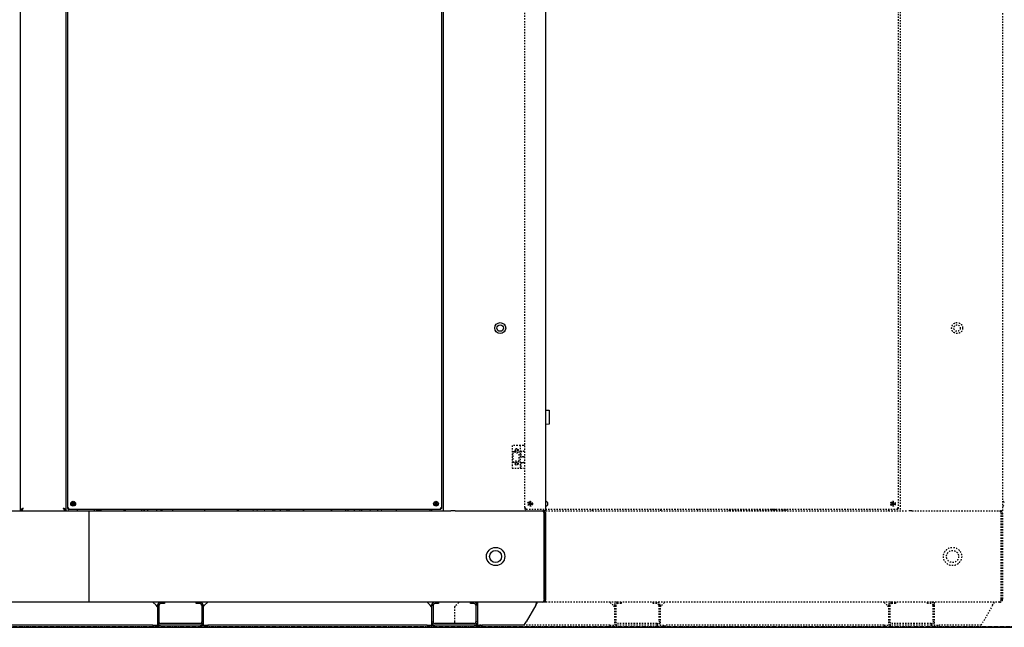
# Model space of a CAD drawing. Extents: x -72 to 51457, y 0 to 26838.
# Tile 168 of 203: x 9683 to 11838, y 12384 to 13714. Entities that reach past the tile are written whole.
import ezdxf
from ezdxf.enums import TextEntityAlignment as Align

# ---------------------------------------------------------------- set-up
doc = ezdxf.new("R2010")
doc.units = 0
doc.header["$LTSCALE"] = 12
for name, pattern in [('CHAIN_THIN', [1.125, 0.75, -0.125, 0.125, -0.125]), ('DOTTED_THIN', [0.5, 0.25, -0.25]), ('LDM', [0]), ('LEA', [0]), ('LFUN', [0]), ('SOLID_THIN', [0])]:
    doc.linetypes.add(name, pattern=pattern)
doc.layers.get('0').update_dxf_attribs({"linetype": 'CONTINUOUS'})
doc.layers.add('4', color=7, linetype='CONTINUOUS')
doc.styles.get("Standard").update_dxf_attribs({"font": 'medtext', "width": 0.75})
doc.styles.add('TDM', font='TXT', dxfattribs={"width": 0.675})
doc.dimstyles.new('MEDDIM1656', dxfattribs={"dimscale": 20, "dimtxt": 6, "dimasz": 3.5, "dimexe": 2.5, "dimexo": 2.5, "dimgap": 1.665, "dimtad": 1, "dimdec": 4, "dimrnd": 1, "dimzin": 12, "dimdsep": 46, "dimtxsty": 'Standard', "dimblk": 'MEDFUNV_7', "dimcen": 30, "dimclrd": 7, "dimclre": 7, "dimclrt": 7, "dimadec": 0, "dimazin": 0, "dimtfac": 0.7, "dimtdec": 4, "dimtmove": 0, "dimatfit": 3, "dimldrblk": 'MEDFUNV_7', "dimfxl": 0, "dimtolj": 1, "dimtzin": 0, "dimarcsym": 0})

# ---------------------------------------------------------------- blocks, each defined once
blk = doc.blocks.new('MEDCLUMP_ZSC_1565_')
at = {"color": 7, "linetype": 'CHAIN_THIN', "lineweight": 25, "flags": 128}
blk.add_lwpolyline([(9479.8, 12385.4), (12482.1, 12385.4)], dxfattribs=at)
blk = doc.blocks.new('MEDCLUMP_SET_1564_')
at = {"lineweight": 0}
blk.add_blockref('MEDCLUMP_ZSC_1565_', (0, 0), dxfattribs=at)
blk = doc.blocks.new('MEDFUNV_6')
at = {"color": 0, "linetype": 'LFUN', "lineweight": -2}
for points in [[(1, 0.133), (0, 0), (1, -0.133), (1, 0.133)], [(1, 0.111), (0.167, 0), (1, -0.111)], [(1, 0.089), (0.333, 0), (1, -0.089)], [(1, 0.067), (0.5, 0), (1, -0.067)], [(1, 0.044), (0.667, 0), (1, -0.044)], [(1, 0.022), (0.833, 0), (1, -0.022)]]:
    blk.add_lwpolyline(points, dxfattribs=at)
blk = doc.blocks.new('MEDFUNV_7')
at = {"color": 0, "linetype": 'LFUN', "lineweight": -2}
for points in [[(-1, 0.133), (0, 0), (-1, -0.133), (-1, 0.133)], [(-1, 0.111), (-0.167, 0), (-1, -0.111)], [(-1, 0.089), (-0.333, 0), (-1, -0.089)], [(-1, 0.067), (-0.5, 0), (-1, -0.067)], [(-1, 0.044), (-0.667, 0), (-1, -0.044)], [(-1, 0.022), (-0.833, 0), (-1, -0.022)]]:
    blk.add_lwpolyline(points, dxfattribs=at)
blk = doc.blocks.new('MEDCLUMP_DIM_1657_')
at = {"layer": '4', "color": 7, "linetype": 'LEA', "lineweight": 25}
for p, q in [((9555.1, 15722.6), (13350.4, 15722.6)), ((9664.8, 12383.6), (13350.4, 12383.6))]:
    blk.add_line(p, q, dxfattribs=at)
at = {"layer": '4', "color": 7, "linetype": 'LDM', "lineweight": 25}
blk.add_line((13300.4, 15722.6), (13300.4, 12383.6), dxfattribs=at)
at = {"layer": '4', "color": 7, "linetype": 'LDM', "lineweight": 25, "xscale": 70, "yscale": 70, "zscale": 70, "rotation": 270}
for name, p in [('MEDFUNV_6', (13300.4, 15722.6)), ('MEDFUNV_7', (13300.4, 12383.6))]:
    blk.add_blockref(name, p, dxfattribs=at)
at = {"layer": '4', "color": 7, "lineweight": 25, "style": 'TDM', "width": 0.675}
blk.add_text('3339', height=120, rotation=90, dxfattribs=at).set_placement((13300.4, 13904.6), align=Align.BOTTOM_LEFT)
blk = doc.blocks.new('*D66')
at = {"lineweight": 0}
blk.add_blockref('MEDCLUMP_DIM_1657_', (0, 0), dxfattribs=at)
blk = doc.blocks.new('AC_Front')
at = {"color": 7, "linetype": 'DOTTED_THIN', "lineweight": 25}
for p, q in [((11609.8, 15038.6), (11609.8, 12638.6)), ((11834.8, 12638.6), (11834.8, 15038.6)), ((10787.8, 13836.7), (10787.8, 12643.4)), ((11606.8, 12643.4), (11606.8, 13836.7)), ((10760.8, 12781.6), (10760.8, 12731.6)), ((10779.1, 12781.6), (10760.8, 12781.6)), ((10779.1, 12731.6), (10779.1, 12781.6)), ((10785.8, 12781.6), (10779.1, 12781.6)), ((10787.8, 12781.6), (10785.8, 12781.6)), ((10763.3, 12768.6), (10765.6, 12768.6)), ((10763.3, 12744.6), (10763.3, 12768.6)), ((10775.8, 12768.3), (10775.8, 12744.9)), ((10779.1, 12769.3), (10785.8, 12769.3)), ((10785.8, 12756.5), (10779.1, 12756.5)), ((10779.8, 12769), (10785.8, 12769)), ((10779.8, 12769), (10779.8, 12756.7)), ((10779.8, 12756.7), (10785.8, 12756.7)), ((10782.8, 12769.3), (10782.8, 12769)), ((10782.8, 12756.7), (10782.8, 12756.5)), ((10785.8, 12769.3), (10787.8, 12769.3)), ((10787.8, 12769), (10785.8, 12769)), ((10785.8, 12756.7), (10787.8, 12756.7)), ((10787.8, 12756.5), (10785.8, 12756.5)), ((10765.6, 12744.6), (10763.3, 12744.6)), ((10779.1, 12744.2), (10785.8, 12744.2)), ((10779.8, 12743.9), (10779.8, 12731.6)), ((10785.8, 12743.9), (10779.8, 12743.9)), ((10782.8, 12744.2), (10782.8, 12743.9)), ((10787.8, 12744.2), (10785.8, 12744.2)), ((10787.8, 12743.9), (10785.8, 12743.9)), ((10760.8, 12731.6), (10779.1, 12731.6)), ((10779.8, 12731.6), (10785.8, 12731.6)), ((10785.8, 12731.6), (10787.8, 12731.6)), ((10798.7, 12655.7), (10798, 12653.5)), ((10798, 12653.5), (10799.6, 12651.9)), ((10800.9, 12656.3), (10798.7, 12655.7)), ((10799.6, 12651.9), (10801.8, 12652.4)), ((10802.5, 12654.6), (10800.9, 12656.3)), ((10801.8, 12652.4), (10802.5, 12654.6)), ((11592.7, 12655.7), (11592, 12653.5)), ((11592, 12653.5), (11593.6, 12651.9)), ((11594.9, 12656.3), (11592.7, 12655.7)), ((11593.6, 12651.9), (11595.8, 12652.4)), ((11596.5, 12654.6), (11594.9, 12656.3)), ((11595.8, 12652.4), (11596.5, 12654.6)), ((10787.8, 12643.4), (10789.3, 12643.4)), ((10789.3, 12643.6), (10789.8, 12643.6)), ((10789.6, 12641.6), (10789.6, 12643.1)), ((11604.9, 12641.6), (10789.6, 12641.6)), ((10789.8, 12643.6), (10789.8, 12644)), ((10790.2, 12643.6), (10789.8, 12643.6)), ((10789.8, 12643.2), (10789.8, 12643.6)), ((10834.8, 12638.6), (11626.6, 12638.6)), ((10834.8, 12631.7), (10834.8, 12638.6)), ((10834.8, 12445.5), (10834.8, 12631.7)), ((10936.3, 12641.6), (10936.3, 12638.6)), ((11086.3, 12638.6), (11086.3, 12641.6)), ((11166.3, 12641.6), (11166.3, 12638.6)), ((11236.3, 12638.6), (11236.3, 12641.6)), ((11236.3, 12640.6), (11354.8, 12640.6)), ((11329.4, 12641.6), (11329.4, 12641.5)), ((11329.4, 12641.4), (11329.4, 12640.6)), ((11329.5, 12641.6), (11329.5, 12641.4)), ((11329.5, 12641.5), (11329.5, 12641.5)), ((11329.5, 12641.3), (11329.5, 12641.5)), ((11329.5, 12641.5), (11329.5, 12641.5)), ((11329.5, 12641.5), (11329.5, 12641.5)), ((11329.5, 12641.4), (11329.6, 12641.4)), ((11330.2, 12641.5), (11330.2, 12641.5)), ((11330.2, 12641.3), (11330.2, 12641.5)), ((11330.2, 12641.5), (11330.3, 12641.5)), ((11330.3, 12641.5), (11330.2, 12641.5)), ((11330.3, 12641.6), (11330.3, 12641.4)), ((11330.3, 12641.4), (11330.5, 12641.4)), ((11330.5, 12641.4), (11331.8, 12641.6)), ((11330.5, 12641.4), (11330.5, 12641.4)), ((11331.7, 12641.5), (11331.7, 12641.5)), ((11331.7, 12641.3), (11331.7, 12641.5)), ((11331.7, 12641.5), (11331.8, 12641.5)), ((11331.8, 12641.5), (11331.7, 12641.5)), ((11331.8, 12641.6), (11331.8, 12641.4)), ((11331.8, 12641.4), (11331.9, 12641.4)), ((11331.9, 12641.4), (11333.6, 12641.6)), ((11331.9, 12641.4), (11331.9, 12641.4)), ((11333.6, 12641.5), (11333.6, 12641.5)), ((11333.6, 12641.3), (11333.6, 12641.5)), ((11335.8, 12641.5), (11333.6, 12641.3)), ((11333.7, 12641.5), (11333.6, 12641.5)), ((11333.6, 12641.5), (11333.7, 12641.5)), ((11333.7, 12641.6), (11333.7, 12641.4)), ((11333.7, 12641.4), (11335.6, 12641.6)), ((11333.7, 12641.4), (11333.7, 12641.4)), ((11335.7, 12641.5), (11335.7, 12641.6)), ((11335.8, 12641.6), (11335.8, 12641.4)), ((11335.8, 12641.5), (11335.8, 12641.5)), ((11335.8, 12641.3), (11335.8, 12641.5)), ((11335.8, 12641.4), (11337.5, 12641.5)), ((11335.8, 12641.4), (11335.8, 12641.4)), ((11337.7, 12641.5), (11337.5, 12641.5)), ((11337.6, 12641.5), (11337.6, 12641.6)), ((11337.7, 12641.5), (11337.7, 12641.5)), ((11337.7, 12641.3), (11337.7, 12641.5)), ((11337.7, 12641.4), (11338.9, 12641.5)), ((11337.8, 12641.4), (11337.7, 12641.4)), ((11337.8, 12641.6), (11337.8, 12641.4)), ((11339.2, 12641.5), (11338.9, 12641.5)), ((11339, 12641.5), (11339, 12641.6)), ((11339.2, 12641.6), (11339.2, 12641.4)), ((11339.2, 12641.5), (11339.2, 12641.5)), ((11339.2, 12641.3), (11339.2, 12641.5)), ((11339.2, 12641.4), (11339.2, 12641.4)), ((11340, 12641.5), (11339.9, 12641.5)), ((11340, 12641.5), (11340, 12641.5)), ((11340, 12641.3), (11340, 12641.5)), ((11340.1, 12641.4), (11340, 12641.4)), ((11340.1, 12641.6), (11340.1, 12641.4)), ((11340.2, 12641.5), (11340.2, 12641.6)), ((11340.2, 12640.6), (11340.2, 12641.4)), ((11354.8, 12640.6), (11359.8, 12640.6)), ((11359.8, 12640.6), (11359.8, 12641.6)), ((11359.8, 12640.6), (11359.8, 12638.6)), ((11584.8, 12641.6), (11584.8, 12638.6)), ((11604.9, 12641.6), (11604.9, 12643.1)), ((11606.8, 12643.4), (11605.3, 12643.4)), ((11631.8, 12638.6), (11626.6, 12638.6)), ((11636, 12638.6), (11631.8, 12638.6)), ((11636, 12638.6), (11828.8, 12638.6)), ((11834.8, 12638.6), (11828.8, 12638.6)), ((11831.4, 12445.5), (11831.4, 12631.7)), ((11831.8, 12631.7), (11834.8, 12631.7)), ((11831.8, 12445.5), (11831.8, 12631.7)), ((11834.8, 12445.5), (11834.8, 12631.7)), ((10637.9, 12431.7), (10644.8, 12438.6)), ((10834.8, 12438.6), (10644.8, 12438.6)), ((10834.8, 12438.6), (10834.8, 12445.5)), ((11827.9, 12438.6), (10834.8, 12438.6)), ((10981.7, 12431.7), (10974.8, 12438.6)), ((10999.8, 12435.6), (10991.7, 12435.6)), ((10999.8, 12438.6), (10999.8, 12435.6)), ((11069.8, 12435.6), (11069.8, 12438.6)), ((11077.9, 12435.6), (11069.8, 12435.6)), ((11087.9, 12431.7), (11094.8, 12438.6)), ((11581.7, 12431.7), (11574.8, 12438.6)), ((11599.8, 12435.6), (11591.7, 12435.6)), ((11599.8, 12438.6), (11599.8, 12435.6)), ((11669.8, 12435.6), (11669.8, 12438.6)), ((11677.9, 12435.6), (11669.8, 12435.6)), ((11684.8, 12438.6), (11684.8, 12431.7)), ((11812.5, 12431.7), (11814.8, 12438.6)), ((11812.5, 12431.7), (11814.8, 12435.6)), ((11814.8, 12438.6), (11814.8, 12435.6)), ((11834.8, 12445.5), (11831.8, 12445.5)), ((10634.8, 12428.6), (10637.9, 12431.7)), ((10634.8, 12428.6), (10634.8, 12395.5)), ((10984.8, 12428.6), (10981.7, 12431.7)), ((10984.8, 12431.7), (10987.8, 12431.7)), ((10984.8, 12431.7), (10984.8, 12395.5)), ((10987.8, 12431.7), (10987.8, 12395.5)), ((11084.8, 12431.7), (11081.8, 12431.7)), ((11081.8, 12431.7), (11081.8, 12395.5)), ((11084.8, 12428.6), (11087.9, 12431.7)), ((11084.8, 12431.7), (11084.8, 12395.5)), ((11584.8, 12428.6), (11581.7, 12431.7)), ((11584.8, 12431.7), (11587.8, 12431.7)), ((11584.8, 12431.7), (11584.8, 12395.5)), ((11587.8, 12431.7), (11587.8, 12395.5)), ((11684.8, 12431.7), (11681.8, 12431.7)), ((11681.8, 12431.7), (11681.8, 12395.5)), ((11684.8, 12431.7), (11684.8, 12395.5)), ((11812.5, 12431.7), (11791.6, 12395.5)), ((10634.8, 12395.5), (10634.8, 12388.6)), ((10984.8, 12395.5), (10984.8, 12388.6)), ((10984.8, 12395.5), (10987.8, 12395.5)), ((11077.9, 12391.6), (10991.7, 12391.6)), ((11084.8, 12395.5), (11081.8, 12395.5)), ((11084.8, 12395.5), (11084.8, 12388.6)), ((11584.8, 12395.5), (11584.8, 12388.6)), ((11584.8, 12395.5), (11587.8, 12395.5)), ((11677.9, 12391.6), (11591.7, 12391.6)), ((11684.8, 12395.5), (11681.8, 12395.5)), ((11684.8, 12395.5), (11684.8, 12388.6)), ((11787.6, 12388.6), (11791.6, 12395.5)), ((10974.8, 12388.6), (10634.8, 12388.6)), ((10974.8, 12388.6), (10974.8, 12383.6)), ((10974.8, 12388.6), (10991.7, 12388.6)), ((10974.8, 12383.6), (11094.8, 12383.6)), ((11077.9, 12388.6), (10991.7, 12388.6)), ((11077.9, 12388.6), (11094.8, 12388.6)), ((11574.8, 12388.6), (11094.8, 12388.6)), ((11094.8, 12388.6), (11094.8, 12383.6)), ((11574.8, 12388.6), (11574.8, 12383.6)), ((11574.8, 12388.6), (11591.7, 12388.6)), ((11574.8, 12383.6), (11694.8, 12383.6)), ((11677.9, 12388.6), (11591.7, 12388.6)), ((11677.9, 12388.6), (11694.8, 12388.6)), ((11787.6, 12388.6), (11694.8, 12388.6)), ((11694.8, 12388.6), (11694.8, 12383.6))]:
    blk.add_line(p, q, dxfattribs=at)
for centre, radius in [((11734.8, 13038.6), 12), ((11734.8, 13038.6), 7), ((10770.8, 12771.6), 3.15), ((10770.8, 12771.6), 3), ((10770.8, 12771.6), 2.39), ((10770.8, 12741.6), 3.15), ((10770.8, 12741.6), 3), ((10770.8, 12741.6), 2.39), ((10800.3, 12654.1), 5.25), ((10800.3, 12654.1), 3), ((10800.3, 12654.1), 1.9), ((11594.3, 12654.1), 5.25), ((11594.3, 12654.1), 3), ((11594.3, 12654.1), 1.9), ((11724.8, 12538.6), 20), ((11724.8, 12538.6), 13.2)]:
    blk.add_circle(centre, radius, dxfattribs=at)
for centre, radius, start, end in [((10770.8, 12771.6), 6, 210, 326.4427), ((10770.8, 12741.6), 6, 33.5573, 150), ((10800.3, 12654.1), 2.31, 133.5616, 193.5616), ((10800.3, 12654.1), 2.31, 193.5616, 253.5616), ((10800.3, 12654.1), 2.31, 73.5616, 133.5616), ((10800.3, 12654.1), 2.31, 253.5616, 313.5616), ((10800.3, 12654.1), 2.31, 13.5616, 73.5616), ((10800.3, 12654.1), 2.31, 313.5616, 13.5616), ((11594.3, 12654.1), 2.31, 133.5616, 193.5616), ((11594.3, 12654.1), 2.31, 193.5616, 253.5616), ((11594.3, 12654.1), 2.31, 73.5616, 133.5616), ((11594.3, 12654.1), 2.31, 253.5616, 313.5616), ((11594.3, 12654.1), 2.31, 13.5616, 73.5616), ((11594.3, 12654.1), 2.31, 313.5616, 13.5616), ((11833.1, 12653.4), 6.15, 36.7645, 74.6617), ((11833.1, 12654.8), 6.15, 285.3383, 323.2355), ((11344.4, 12519.2), 122.9, 95.0835, 95.8921), ((11324.5, 12770.4), 129.5, 275, 275.782), ((10991.7, 12431.7), 6.9, 90, 180), ((10991.7, 12431.7), 3.9, 90, 180), ((11077.9, 12431.7), 6.9, 0, 90), ((11077.9, 12431.7), 3.9, 0, 90), ((11591.7, 12431.7), 6.9, 90, 180), ((11591.7, 12431.7), 3.9, 90, 180), ((11677.9, 12431.7), 6.9, 0, 90), ((11677.9, 12431.7), 3.9, 0, 90), ((10991.7, 12395.5), 6.9, 180, 270), ((10991.7, 12395.5), 3.9, 180, 270), ((11077.9, 12395.5), 3.9, 270, 0), ((11077.9, 12395.5), 6.9, 270, 0), ((11591.7, 12395.5), 6.9, 180, 270), ((11591.7, 12395.5), 3.9, 180, 270), ((11677.9, 12395.5), 3.9, 270, 0), ((11677.9, 12395.5), 6.9, 270, 0)]:
    blk.add_arc(centre, radius, start, end, dxfattribs=at)
for points, knots in [([(10790.8, 12644.6), (10789.4, 12644.2), (10788.9, 12644.1), (10788.4, 12643.9), (10788.2, 12643.8), (10788, 12643.8), (10787.9, 12643.7), (10787.8, 12643.6), (10787.8, 12643.5), (10787.8, 12643.4)], [0, 0, 0, 0, 1, 1, 1, 2, 2, 2, 3, 3, 3, 3]), ([(10789.6, 12641.6), (10789.8, 12641.7), (10789.9, 12641.8), (10790.1, 12642.3), (10790.3, 12642.7), (10790.4, 12643.2), (10790.8, 12644.6)], [0, 0, 0, 0, 1, 1, 1, 2, 2, 2, 2]), ([(10789.6, 12643.1), (10789.9, 12643.1), (10789.9, 12643.2), (10790.1, 12643.4), (10790.3, 12643.7), (10790.4, 12643.9), (10790.8, 12644.6)], [0, 0, 0, 0, 1, 1, 1, 2, 2, 2, 2]), ([(10789.8, 12643.6), (10789.8, 12643.7), (10789.8, 12643.7), (10790, 12643.9), (10790.3, 12644.1), (10790.4, 12644.2), (10790.7, 12644.6)], [0, 0, 0, 0, 1, 1, 1, 2, 2, 2, 2]), ([(10790.7, 12644.5), (10790.4, 12644.2), (10790.3, 12644.1), (10790.1, 12643.8), (10790, 12643.6), (10789.9, 12643.6), (10789.8, 12643.6)], [0, 0, 0, 0, 1, 1, 1, 2, 2, 2, 2]), ([(11603.8, 12644.6), (11604.1, 12643.2), (11604.2, 12642.7), (11604.4, 12642.2), (11604.5, 12642), (11604.6, 12641.9), (11604.6, 12641.7), (11604.7, 12641.6), (11604.8, 12641.6), (11604.9, 12641.6)], [0, 0, 0, 0, 1, 1, 1, 2, 2, 2, 3, 3, 3, 3]), ([(11606.8, 12643.4), (11606.7, 12643.7), (11606.5, 12643.8), (11606.1, 12643.9), (11605.6, 12644.1), (11605.1, 12644.2), (11603.8, 12644.6)], [0, 0, 0, 0, 1, 1, 1, 2, 2, 2, 2]), ([(11605.3, 12643.4), (11605.2, 12643.7), (11605.1, 12643.8), (11604.9, 12643.9), (11604.7, 12644.1), (11604.4, 12644.3), (11603.8, 12644.6)], [0, 0, 0, 0, 1, 1, 1, 2, 2, 2, 2]), ([(11827.5, 12638.6), (11827.7, 12638.5), (11828.1, 12638.4), (11828.5, 12638.1), (11828.8, 12637.7), (11829.1, 12637.3), (11829.2, 12637), (11829.4, 12636.7), (11829.7, 12636.1), (11830.1, 12635.1), (11830.6, 12633.8), (11831.1, 12632.5), (11831.4, 12631.7)], [0, 0, 0, 0, 1, 2, 3, 4, 4, 4, 5, 6, 7, 8, 8, 8, 8]), ([(11834.8, 12631.7), (11834.5, 12634.2), (11834, 12635.3), (11832.6, 12636.7), (11831.3, 12637.9), (11829.9, 12638.5), (11827.9, 12638.6)], [0, 0, 0, 0, 1, 1, 1, 2, 2, 2, 2]), ([(11831.8, 12631.7), (11831.7, 12632.6), (11831.6, 12633.1), (11831.3, 12633.5), (11831.1, 12634), (11830.8, 12634.3), (11830.3, 12634.6)], [0, 0, 0, 0, 1, 1, 1, 2, 2, 2, 2]), ([(11831.4, 12445.5), (11831.1, 12444.6), (11830.7, 12443.3), (11830.2, 12441.9), (11829.8, 12440.9), (11829.5, 12440.4), (11829.4, 12440.1), (11828.8, 12439), (11828.4, 12438.7), (11827.9, 12438.6)], [0, 0, 0, 0, 1, 2, 3, 4, 4, 4, 5, 5, 5, 5]), ([(11827.9, 12438.6), (11830.4, 12438.8), (11831.5, 12439.3), (11832.8, 12440.7), (11834.1, 12442), (11834.7, 12443.4), (11834.8, 12445.5)], [0, 0, 0, 0, 1, 1, 1, 2, 2, 2, 2]), ([(11830.4, 12442.5), (11830.8, 12442.8), (11831.1, 12443.1), (11831.3, 12443.7), (11831.6, 12444.4), (11831.7, 12444.8), (11831.8, 12445.5)], [0, 0, 0, 0, 1, 1, 1, 2, 2, 2, 2])]:
    blk.add_open_spline(points, degree=3, knots=knots, dxfattribs=at)
for points in [[(10790.8, 12644.6), (10789.6, 12644), (10789.3, 12643.8), (10789.3, 12643.4)], [(11329.4, 12641.6), (11329.4, 12641.5), (11329.3, 12641.5), (11329.4, 12641.5)], [(11329.5, 12641.5), (11329.4, 12641.5), (11329.4, 12641.5), (11329.4, 12641.4)], [(11330.1, 12641.6), (11329.8, 12641.5), (11329.6, 12641.5), (11329.5, 12641.4)], [(11330.2, 12641.5), (11329.8, 12641.5), (11329.6, 12641.4), (11329.5, 12641.3)], [(11331.7, 12641.5), (11331.1, 12641.5), (11330.6, 12641.4), (11330.2, 12641.3)], [(11331.6, 12641.6), (11331.1, 12641.5), (11330.6, 12641.5), (11330.3, 12641.4)], [(11333.6, 12641.5), (11332.9, 12641.5), (11332.3, 12641.4), (11331.7, 12641.3)], [(11335.8, 12641.3), (11336.5, 12641.4), (11337.1, 12641.5), (11337.7, 12641.5)], [(11337.7, 12641.3), (11338.3, 12641.4), (11338.8, 12641.5), (11339.2, 12641.5)], [(11337.8, 12641.4), (11338.3, 12641.5), (11338.7, 12641.5), (11339.1, 12641.6)], [(11339.2, 12641.4), (11339.6, 12641.5), (11339.9, 12641.5), (11340, 12641.6)], [(11339.2, 12641.3), (11339.6, 12641.4), (11339.9, 12641.5), (11340, 12641.5)], [(11340, 12641.3), (11340.1, 12641.4), (11340.2, 12641.4), (11340.1, 12641.5)], [(11340.1, 12641.4), (11340.1, 12641.4), (11340.2, 12641.5), (11340.2, 12641.5)], [(11603.8, 12644.6), (11604.3, 12643.4), (11604.6, 12643.1), (11604.9, 12643.1)]]:
    blk.add_open_spline(points, degree=3, dxfattribs=at)
blk = doc.blocks.new('Vela_Front')
at = {"color": 7, "linetype": 'SOLID_THIN', "lineweight": 25}
for p, q in [((9684.8, 12638.6), (9684.8, 15038.6)), ((9784.8, 12638.6), (9784.8, 15038.6)), ((10609.8, 15038.6), (10609.8, 12638.6)), ((10834.8, 12638.6), (10834.8, 15038.6)), ((9787.8, 13836.7), (9787.8, 12643.4)), ((10606.8, 12643.4), (10606.8, 13836.7)), ((10834.8, 12858.6), (10842.3, 12858.6)), ((10842.3, 12858.6), (10842.3, 12828.1)), ((10842.3, 12828.1), (10834.8, 12827.4)), ((9798.7, 12655.7), (9798, 12653.5)), ((9798, 12653.5), (9799.6, 12651.9)), ((9800.9, 12656.3), (9798.7, 12655.7)), ((9799.6, 12651.9), (9801.8, 12652.4)), ((9802.5, 12654.6), (9800.9, 12656.3)), ((9801.8, 12652.4), (9802.5, 12654.6)), ((10592.7, 12655.7), (10592, 12653.5)), ((10592, 12653.5), (10593.6, 12651.9)), ((10594.9, 12656.3), (10592.7, 12655.7)), ((10593.6, 12651.9), (10595.8, 12652.4)), ((10596.5, 12654.6), (10594.9, 12656.3)), ((10595.8, 12652.4), (10596.5, 12654.6)), ((10838.1, 12657.1), (10838.1, 12651.1)), ((8784.8, 12638.6), (9834.8, 12638.6)), ((9688.1, 12640.2), (9688.1, 12638.6)), ((9781.5, 12638.6), (9781.5, 12640)), ((9787.8, 12643.4), (9789.3, 12643.4)), ((9789.6, 12641.6), (9789.6, 12643.1)), ((10604.9, 12641.6), (9789.6, 12641.6)), ((9809.8, 12638.6), (9809.8, 12641.6)), ((9834.8, 12638.6), (9834.8, 12631.7)), ((9834.8, 12638.6), (10626.6, 12638.6)), ((9834.8, 12631.7), (9834.8, 12445.5)), ((9847.3, 12638.6), (9847.3, 12641.6)), ((9852.3, 12638.6), (9852.3, 12641.6)), ((9853.3, 12640.7), (9853.6, 12640.7)), ((9853.3, 12638.9), (9853.6, 12638.9)), ((9853.5, 12640.1), (9853.4, 12640.7)), ((9853.4, 12640.6), (9853.4, 12640.7)), ((9853.5, 12640.6), (9853.4, 12640.6)), ((9853.5, 12638.9), (9853.4, 12638.9)), ((9853.4, 12638.9), (9853.4, 12638.9)), ((9853.6, 12641), (9853.5, 12641.6)), ((9853.5, 12640.7), (9853.5, 12640.6)), ((9853.7, 12640.6), (9853.5, 12640.6)), ((9853.7, 12638.9), (9853.5, 12638.9)), ((9853.5, 12638.9), (9853.5, 12638.9)), ((9853.6, 12640.7), (9853.6, 12641)), ((9853.6, 12641), (9853.7, 12641)), ((9853.6, 12638.9), (9853.6, 12639.4)), ((9853.6, 12639.3), (9853.6, 12639.3)), ((9854.8, 12641.6), (9854.8, 12638.6)), ((9854.8, 12640.8), (9855.2, 12639.2)), ((9855.2, 12639.1), (9861.1, 12639.1)), ((9861.1, 12639.2), (9861.6, 12640.8)), ((9861.6, 12640.8), (9861.6, 12641.6)), ((9982.5, 12641.6), (9982.5, 12638.6)), ((9992.5, 12641.6), (9992.5, 12638.6)), ((9994.8, 12638.6), (9994.8, 12641.6)), ((10018.2, 12638.6), (10018.2, 12641.6)), ((10088.5, 12638.6), (10088.5, 12641.6)), ((10159.8, 12641.6), (10159.8, 12640.6)), ((10159.8, 12638.6), (10159.8, 12640.6)), ((10159.8, 12640.6), (10161.6, 12640.6)), ((10161.4, 12641.6), (10161.9, 12638.6)), ((10219.9, 12638.6), (10219.2, 12641.6)), ((10242.6, 12638.6), (10241.8, 12641.6)), ((10427.7, 12641.6), (10426.9, 12638.6)), ((10450.3, 12641.6), (10449.6, 12638.6)), ((10507.7, 12638.6), (10508.1, 12641.6)), ((10581, 12641.6), (10581, 12638.6)), ((10584.8, 12641.6), (10584.8, 12638.6)), ((10604.9, 12641.6), (10604.9, 12643.1)), ((10606.8, 12643.4), (10605.3, 12643.4)), ((10631.8, 12638.6), (10626.6, 12638.6)), ((10636, 12638.6), (10631.8, 12638.6)), ((10636, 12638.6), (10828.8, 12638.6)), ((10834.8, 12638.6), (10828.8, 12638.6)), ((10831.4, 12445.5), (10831.4, 12631.7)), ((10831.8, 12631.7), (10834.8, 12631.7)), ((10831.8, 12445.5), (10831.8, 12631.7)), ((10834.8, 12445.5), (10834.8, 12631.7)), ((9834.8, 12438.6), (8784.8, 12438.6)), ((9834.8, 12445.5), (9834.8, 12438.6)), ((10827.9, 12438.6), (9834.8, 12438.6)), ((9981.7, 12431.7), (9974.8, 12438.6)), ((9999.8, 12435.6), (9991.7, 12435.6)), ((9999.8, 12438.6), (9999.8, 12435.6)), ((10069.8, 12435.6), (10069.8, 12438.6)), ((10077.9, 12435.6), (10069.8, 12435.6)), ((10087.9, 12431.7), (10094.8, 12438.6)), ((10581.7, 12431.7), (10574.8, 12438.6)), ((10599.8, 12435.6), (10591.7, 12435.6)), ((10599.8, 12438.6), (10599.8, 12435.6)), ((10669.8, 12435.6), (10669.8, 12438.6)), ((10677.9, 12435.6), (10669.8, 12435.6)), ((10684.8, 12438.6), (10684.8, 12431.7)), ((10812.5, 12431.7), (10814.8, 12438.6)), ((10812.5, 12431.7), (10814.8, 12435.6)), ((10814.8, 12438.6), (10814.8, 12435.6)), ((10834.8, 12445.5), (10831.8, 12445.5)), ((9984.8, 12428.6), (9981.7, 12431.7)), ((9984.8, 12431.7), (9987.8, 12431.7)), ((9984.8, 12431.7), (9984.8, 12395.5)), ((9987.8, 12431.7), (9987.8, 12395.5)), ((10084.8, 12431.7), (10081.8, 12431.7)), ((10081.8, 12431.7), (10081.8, 12395.5)), ((10084.8, 12428.6), (10087.9, 12431.7)), ((10084.8, 12431.7), (10084.8, 12395.5)), ((10584.8, 12428.6), (10581.7, 12431.7)), ((10584.8, 12431.7), (10587.8, 12431.7)), ((10584.8, 12431.7), (10584.8, 12395.5)), ((10587.8, 12431.7), (10587.8, 12395.5)), ((10684.8, 12431.7), (10681.8, 12431.7)), ((10681.8, 12431.7), (10681.8, 12395.5)), ((10684.8, 12431.7), (10684.8, 12395.5)), ((10812.5, 12431.7), (10791.6, 12395.5)), ((9984.8, 12395.5), (9984.8, 12388.6)), ((9984.8, 12395.5), (9987.8, 12395.5)), ((10077.9, 12391.6), (9991.7, 12391.6)), ((10084.8, 12395.5), (10081.8, 12395.5)), ((10084.8, 12395.5), (10084.8, 12388.6)), ((10584.8, 12395.5), (10584.8, 12388.6)), ((10584.8, 12395.5), (10587.8, 12395.5)), ((10677.9, 12391.6), (10591.7, 12391.6)), ((10684.8, 12395.5), (10681.8, 12395.5)), ((10684.8, 12395.5), (10684.8, 12388.6)), ((10787.6, 12388.6), (10791.6, 12395.5)), ((9974.8, 12388.6), (9644.8, 12388.6)), ((9974.8, 12388.6), (9974.8, 12383.6)), ((9974.8, 12388.6), (9991.7, 12388.6)), ((9974.8, 12383.6), (10094.8, 12383.6)), ((10077.9, 12388.6), (9991.7, 12388.6)), ((10077.9, 12388.6), (10094.8, 12388.6)), ((10574.8, 12388.6), (10094.8, 12388.6)), ((10094.8, 12388.6), (10094.8, 12383.6)), ((10574.8, 12388.6), (10591.7, 12388.6)), ((10574.8, 12388.6), (10574.8, 12383.6)), ((10574.8, 12383.6), (10694.8, 12383.6)), ((10677.9, 12388.6), (10591.7, 12388.6)), ((10677.9, 12388.6), (10694.8, 12388.6)), ((10787.6, 12388.6), (10694.8, 12388.6)), ((10694.8, 12388.6), (10694.8, 12383.6))]:
    blk.add_line(p, q, dxfattribs=at)
for points in [[(9853.3, 12638.9), (9853.4, 12638.7), (9853.4, 12638.6)], [(9853.4, 12638.9), (9853.5, 12638.7), (9853.5, 12638.5)], [(9853.5, 12641.6), (9853.6, 12641.1), (9853.6, 12640.7)], [(9853.6, 12641.6), (9853.6, 12641.1), (9853.7, 12640.6)], [(9910.6, 12641.6), (9912.3, 12640.4), (9915.3, 12638.6)], [(10193.8, 12641.6), (10194.3, 12638.8), (10194.3, 12638.6)], [(10202.2, 12641.6), (10202.3, 12641.1), (10202.8, 12638.6)], [(10238.5, 12638.6), (10238.3, 12639.2), (10237.7, 12641.6)], [(10273.4, 12638.6), (10273.1, 12639.4), (10272.2, 12641.6)], [(10305.2, 12638.6), (10304.9, 12639), (10302.8, 12641.6)], [(10366.8, 12641.6), (10364.6, 12639), (10364.3, 12638.6)], [(10397.3, 12641.6), (10396.4, 12639.4), (10396.1, 12638.6)], [(10431.8, 12641.6), (10431.2, 12639.2), (10431, 12638.6)], [(10466.7, 12638.6), (10467.2, 12641.1), (10467.3, 12641.6)], [(10475.2, 12638.6), (10475.2, 12638.8), (10475.7, 12641.6)]]:
    blk.add_lwpolyline(points, dxfattribs=at)
for centre, radius in [((10734.8, 13038.6), 12), ((10734.8, 13038.6), 7), ((9800.3, 12654.1), 5.25), ((9800.3, 12654.1), 3), ((9800.3, 12654.1), 1.9), ((10594.3, 12654.1), 5.25), ((10594.3, 12654.1), 3), ((10594.3, 12654.1), 1.9), ((10724.8, 12538.6), 20), ((10724.8, 12538.6), 13.2)]:
    blk.add_circle(centre, radius, dxfattribs=at)
for centre, radius, start, end in [((9800.3, 12654.1), 2.31, 133.5616, 193.5616), ((9800.3, 12654.1), 2.31, 193.5616, 253.5616), ((9800.3, 12654.1), 2.31, 73.5616, 133.5616), ((9800.3, 12654.1), 2.31, 253.5616, 313.5616), ((9800.3, 12654.1), 2.31, 13.5616, 73.5616), ((9800.3, 12654.1), 2.31, 313.5616, 13.5616), ((10594.3, 12654.1), 2.31, 133.5616, 193.5616), ((10594.3, 12654.1), 2.31, 193.5616, 253.5616), ((10594.3, 12654.1), 2.31, 73.5616, 133.5616), ((10594.3, 12654.1), 2.31, 253.5616, 313.5616), ((10594.3, 12654.1), 2.31, 13.5616, 73.5616), ((10594.3, 12654.1), 2.31, 313.5616, 13.5616), ((10833.1, 12653.4), 6.15, 36.7645, 74.6617), ((10833.1, 12654.8), 6.15, 285.3383, 323.2355), ((9956.7, 12646), 9, 209.251, 235.2825), ((9962.3, 12645.7), 9, 207.6411, 232.8697), ((9956.7, 12646), 9, 304.7175, 330.749), ((10260.8, 12635), 9, 132.6958, 156.3199), ((10260.8, 12635), 9, 23.6801, 47.3042), ((10408.7, 12635), 9, 132.6958, 156.3199), ((10408.7, 12635), 9, 23.6801, 47.3042), ((9991.7, 12431.7), 6.9, 90, 180), ((9991.7, 12431.7), 3.9, 90, 180), ((10077.9, 12431.7), 6.9, 0, 90), ((10077.9, 12431.7), 3.9, 0, 90), ((10591.7, 12431.7), 6.9, 90, 180), ((10591.7, 12431.7), 3.9, 90, 180), ((10677.9, 12431.7), 6.9, 0, 90), ((10677.9, 12431.7), 3.9, 0, 90), ((9991.7, 12395.5), 6.9, 180, 270), ((9991.7, 12395.5), 3.9, 180, 270), ((10077.9, 12395.5), 3.9, 270, 0), ((10077.9, 12395.5), 6.9, 270, 0), ((10591.7, 12395.5), 6.9, 180, 270), ((10591.7, 12395.5), 3.9, 180, 270), ((10677.9, 12395.5), 6.9, 270, 0), ((10677.9, 12395.5), 3.9, 270, 0)]:
    blk.add_arc(centre, radius, start, end, dxfattribs=at)
for points, knots in [([(9690.8, 12644.6), (9688.2, 12642.9), (9687.1, 12642.1), (9686.2, 12641.2), (9685.3, 12640.4), (9685, 12639.9), (9684.8, 12638.6)], [0, 0, 0, 0, 1, 1, 1, 2, 2, 2, 2]), ([(9690.8, 12644.6), (9689.5, 12642.9), (9688.9, 12642.1), (9688.5, 12641.2), (9688, 12640.4), (9687.9, 12639.9), (9687.8, 12638.6)], [0, 0, 0, 0, 1, 1, 1, 2, 2, 2, 2]), ([(9688.1, 12638.6), (9688.6, 12638.8), (9688.8, 12639), (9689.2, 12640), (9689.4, 12640.2), (9689.6, 12640.7), (9689.9, 12641.6), (9690.2, 12642.7), (9690.6, 12643.9), (9690.8, 12644.6)], [0, 0, 0, 0, 1, 1, 1, 2, 3, 4, 5, 5, 5, 5]), ([(9778.8, 12644.6), (9779.5, 12642), (9779.9, 12640.9), (9780.3, 12640), (9780.7, 12639.1), (9780.9, 12638.8), (9781.5, 12638.6)], [0, 0, 0, 0, 1, 1, 1, 2, 2, 2, 2]), ([(9784.8, 12638.6), (9784.5, 12639.9), (9784.3, 12640.4), (9783.4, 12641.2), (9782.4, 12642.1), (9781.3, 12642.9), (9778.8, 12644.6)], [0, 0, 0, 0, 1, 1, 1, 2, 2, 2, 2]), ([(9790.8, 12644.6), (9789.4, 12644.2), (9788.9, 12644.1), (9788.4, 12643.9), (9788.2, 12643.8), (9788, 12643.8), (9787.9, 12643.7), (9787.8, 12643.6), (9787.8, 12643.5), (9787.8, 12643.4)], [0, 0, 0, 0, 1, 1, 1, 2, 2, 2, 3, 3, 3, 3]), ([(9789.6, 12641.6), (9789.8, 12641.7), (9789.9, 12641.8), (9790.1, 12642.3), (9790.3, 12642.7), (9790.4, 12643.2), (9790.8, 12644.6)], [0, 0, 0, 0, 1, 1, 1, 2, 2, 2, 2]), ([(9789.6, 12643.1), (9789.9, 12643.1), (9789.9, 12643.2), (9790.1, 12643.4), (9790.3, 12643.7), (9790.4, 12643.9), (9790.8, 12644.6)], [0, 0, 0, 0, 1, 1, 1, 2, 2, 2, 2]), ([(9855.1, 12641.6), (9854.9, 12641), (9854.9, 12640.8), (9854.9, 12640.4), (9855, 12640.1), (9855, 12639.8), (9855.2, 12639.1)], [0, 0, 0, 0, 1, 1, 1, 2, 2, 2, 2]), ([(9861.1, 12639.1), (9861.3, 12639.8), (9861.3, 12640.1), (9861.4, 12640.4), (9861.4, 12640.8), (9861.4, 12641), (9861.3, 12641.6)], [0, 0, 0, 0, 1, 1, 1, 2, 2, 2, 2]), ([(10603.8, 12644.6), (10604.1, 12643.2), (10604.2, 12642.7), (10604.4, 12642.2), (10604.5, 12642), (10604.6, 12641.9), (10604.6, 12641.7), (10604.7, 12641.6), (10604.8, 12641.6), (10604.9, 12641.6)], [0, 0, 0, 0, 1, 1, 1, 2, 2, 2, 3, 3, 3, 3]), ([(10606.8, 12643.4), (10606.7, 12643.7), (10606.5, 12643.8), (10606.1, 12643.9), (10605.6, 12644.1), (10605.1, 12644.2), (10603.8, 12644.6)], [0, 0, 0, 0, 1, 1, 1, 2, 2, 2, 2]), ([(10605.3, 12643.4), (10605.2, 12643.7), (10605.1, 12643.8), (10604.9, 12643.9), (10604.7, 12644.1), (10604.4, 12644.3), (10603.8, 12644.6)], [0, 0, 0, 0, 1, 1, 1, 2, 2, 2, 2]), ([(10827.5, 12638.6), (10827.7, 12638.5), (10828.1, 12638.4), (10828.5, 12638.1), (10828.8, 12637.7), (10829.1, 12637.3), (10829.2, 12637), (10829.4, 12636.7), (10829.7, 12636.1), (10830.1, 12635.1), (10830.6, 12633.8), (10831.1, 12632.5), (10831.4, 12631.7)], [0, 0, 0, 0, 1, 2, 3, 4, 4, 4, 5, 6, 7, 8, 8, 8, 8]), ([(10834.8, 12631.7), (10834.5, 12634.2), (10834, 12635.3), (10832.6, 12636.7), (10831.3, 12637.9), (10829.9, 12638.5), (10827.9, 12638.6)], [0, 0, 0, 0, 1, 1, 1, 2, 2, 2, 2]), ([(10831.8, 12631.7), (10831.7, 12632.6), (10831.6, 12633.1), (10831.3, 12633.5), (10831.1, 12634), (10830.8, 12634.3), (10830.3, 12634.6)], [0, 0, 0, 0, 1, 1, 1, 2, 2, 2, 2]), ([(10831.4, 12445.5), (10831.1, 12444.6), (10830.7, 12443.3), (10830.2, 12441.9), (10829.8, 12440.9), (10829.5, 12440.4), (10829.4, 12440.1), (10828.8, 12439), (10828.4, 12438.7), (10827.9, 12438.6)], [0, 0, 0, 0, 1, 2, 3, 4, 4, 4, 5, 5, 5, 5]), ([(10827.9, 12438.6), (10830.4, 12438.8), (10831.5, 12439.3), (10832.8, 12440.7), (10834.1, 12442), (10834.7, 12443.4), (10834.8, 12445.5)], [0, 0, 0, 0, 1, 1, 1, 2, 2, 2, 2]), ([(10830.4, 12442.5), (10830.8, 12442.8), (10831.1, 12443.1), (10831.3, 12443.7), (10831.6, 12444.4), (10831.7, 12444.8), (10831.8, 12445.5)], [0, 0, 0, 0, 1, 1, 1, 2, 2, 2, 2])]:
    blk.add_open_spline(points, degree=3, knots=knots, dxfattribs=at)
for points in [[(9688.8, 12641.9), (9689, 12642.1), (9689.3, 12642.4), (9689.7, 12642.8), (9690.1, 12643.4), (9690.5, 12644.1), (9690.8, 12644.6)], [(9778.8, 12644.6), (9779.1, 12644.1), (9779.5, 12643.4), (9779.8, 12642.8), (9780.1, 12642.4), (9780.4, 12642.2), (9780.5, 12642)], [(9781.8, 12638.6), (9781.7, 12638.9), (9781.6, 12639.5), (9781.5, 12640.1), (9781.3, 12640.7), (9781.1, 12641.3), (9780.7, 12641.9), (9780.3, 12642.5), (9779.7, 12643.4), (9779.1, 12644.1), (9778.8, 12644.6)], [(9790.8, 12644.6), (9789.6, 12644), (9789.3, 12643.8), (9789.3, 12643.4)], [(9853.3, 12640.7), (9853.4, 12639.9), (9853.5, 12639.3), (9853.6, 12638.9)], [(9853.4, 12640.6), (9853.5, 12639.8), (9853.6, 12639.3), (9853.7, 12638.9)], [(10603.8, 12644.6), (10604.3, 12643.4), (10604.6, 12643.1), (10604.9, 12643.1)]]:
    blk.add_open_spline(points, degree=3, dxfattribs=at)

msp = doc.modelspace()

# ---------------------------------------------------------------- block references
at = {"lineweight": 0}
for name in ['AC_Front', 'Vela_Front', 'MEDCLUMP_SET_1564_']:
    msp.add_blockref(name, (0, 0), dxfattribs=at)

# ---------------------------------------------------------------- dimensions: what is measured, and where the dimension line sits
at = {"layer": '4', "color": 7, "linetype": 'LDM', "lineweight": 25}
dim = msp.add_linear_dim(base=(13300.4, 15722.6), p1=(9644.8, 12383.6), p2=(9535.1, 15722.6), angle=90, dimstyle='MEDDIM1656', override={"dimscale": 20, "dimdec": 0, "dimblk": 'MEDFUNV_7', "dimclrd": 7, "dimclre": 7, "dimclrt": 7, "dimtzin": 8}, dxfattribs=at)
dim.commit()
dim.dimension.update_dxf_attribs({"geometry": '*D66', "text_midpoint": (13200.4, 14053.1)})

doc.saveas('drawing.dxf')
